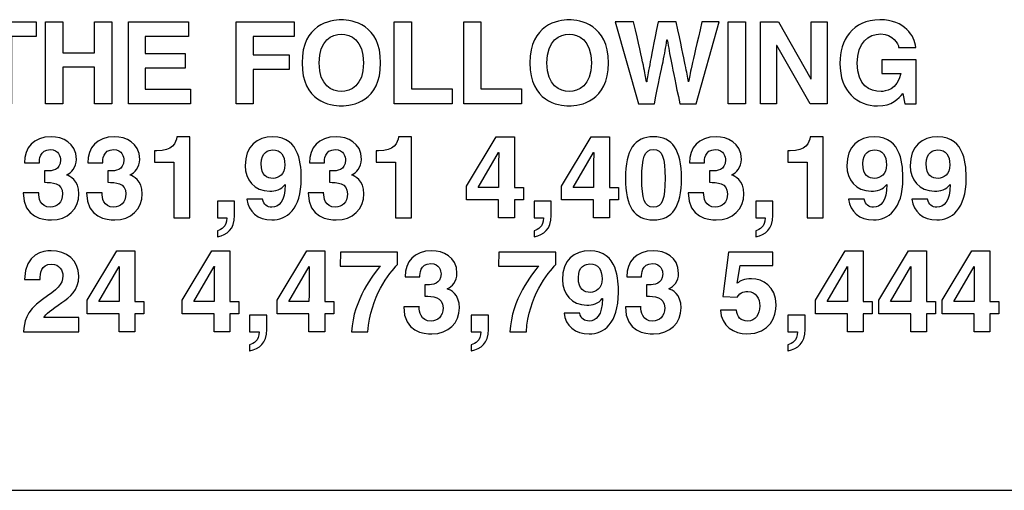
# Model space of a CAD drawing. Extents: x -109.8 to -92.6, y 118.2 to 119.9.
# Tile 10 of 18: x -104.278 to -103.438, y 118.239 to 118.64. Entities that reach past the tile are written whole.
import ezdxf

# ---------------------------------------------------------------- set-up
doc = ezdxf.new("R2010")
doc.units = 0
doc.header["$MEASUREMENT"] = 0
doc.layers.add('LAYER_1', color=160, linetype='CONTINUOUS')

# ---------------------------------------------------------------- blocks, each defined once
blk = doc.blocks.new('AI9-BLK42')
at = {"layer": 'LAYER_1', "color": 7}
for points in [[(14.22, 1.767), (13.849, 1.767), (13.849, 3.226), (13.313, 3.226), (13.313, 3.54), (14.756, 3.54), (14.756, 3.226), (14.22, 3.226)], [(15.333, 2.562), (15.333, 1.767), (14.963, 1.767), (14.963, 3.54), (15.333, 3.54), (15.333, 2.868), (16.025, 2.868), (16.025, 3.54), (16.395, 3.54), (16.395, 1.767), (16.025, 1.767), (16.025, 2.562)], [(18.062, 3.226), (17.121, 3.226), (17.121, 2.853), (17.985, 2.853), (17.985, 2.54), (17.121, 2.54), (17.121, 2.08), (18.104, 2.08), (18.104, 1.767), (16.758, 1.767), (16.758, 3.54), (18.062, 3.54)], [(19.462, 1.767), (19.092, 1.767), (19.092, 3.54), (20.354, 3.54), (20.354, 3.226), (19.462, 3.226), (19.462, 2.826), (20.243, 2.826), (20.243, 2.513), (19.462, 2.513)], [(22.892, 2.088), (23.774, 2.088), (23.774, 1.767), (22.522, 1.767), (22.522, 3.54), (22.892, 3.54)], [(24.401, 2.088), (25.283, 2.088), (25.283, 1.767), (24.031, 1.767), (24.031, 3.54), (24.401, 3.54)], [(30.133, 1.767), (29.762, 1.767), (29.762, 3.54), (30.133, 3.54)], [(31.56, 3.54), (31.906, 3.54), (31.906, 1.767), (31.535, 1.767), (30.812, 3.031), (30.807, 3.031), (30.807, 1.767), (30.461, 1.767), (30.461, 3.54), (30.851, 3.54), (31.555, 2.305), (31.56, 2.305)], [(25.32, -0.315), (25.125, -0.315), (25.125, -0.703), (24.779, -0.703), (24.779, -0.315), (24.088, -0.315), (24.088, -0.016), (24.733, 1.051), (25.125, 1.051), (25.125, -0.045), (25.32, -0.045)], [(27.38, -0.315), (27.185, -0.315), (27.185, -0.703), (26.839, -0.703), (26.839, -0.315), (26.147, -0.315), (26.147, -0.016), (26.792, 1.051), (27.185, 1.051), (27.185, -0.045), (27.38, -0.045)], [(17.095, -2.784), (16.9, -2.784), (16.9, -3.172), (16.554, -3.172), (16.554, -2.784), (15.862, -2.784), (15.862, -2.485), (16.507, -1.419), (16.9, -1.419), (16.9, -2.515), (17.095, -2.515)], [(19.154, -2.784), (18.959, -2.784), (18.959, -3.172), (18.614, -3.172), (18.614, -2.784), (17.922, -2.784), (17.922, -2.485), (18.566, -1.419), (18.959, -1.419), (18.959, -2.515), (19.154, -2.515)], [(21.214, -2.784), (21.019, -2.784), (21.019, -3.172), (20.673, -3.172), (20.673, -2.784), (19.982, -2.784), (19.982, -2.485), (20.626, -1.419), (21.019, -1.419), (21.019, -2.515), (21.214, -2.515)], [(32.884, -2.784), (32.689, -2.784), (32.689, -3.172), (32.344, -3.172), (32.344, -2.784), (31.652, -2.784), (31.652, -2.485), (32.297, -1.419), (32.689, -1.419), (32.689, -2.515), (32.884, -2.515)], [(34.257, -2.784), (34.062, -2.784), (34.062, -3.172), (33.717, -3.172), (33.717, -2.784), (33.025, -2.784), (33.025, -2.485), (33.67, -1.419), (34.062, -1.419), (34.062, -2.515), (34.257, -2.515)], [(35.63, -2.784), (35.435, -2.784), (35.435, -3.172), (35.09, -3.172), (35.09, -2.784), (34.398, -2.784), (34.398, -2.485), (35.043, -1.419), (35.435, -1.419), (35.435, -2.515), (35.63, -2.515)]]:
    blk.add_lwpolyline(points, close=True, dxfattribs=at)
for points, knots in [([(21.374, 3.587), (21.608, 3.587), (22.226, 3.486), (22.226, 2.653), (22.226, 1.821), (21.608, 1.72), (21.374, 1.72), (21.139, 1.72), (20.522, 1.821), (20.522, 2.653), (20.522, 3.486), (21.139, 3.587), (21.374, 3.587)], [0, 0, 0, 0, 1, 1, 1, 2, 2, 2, 3, 3, 3, 4, 4, 4, 4]), ([(26.312, 3.587), (26.547, 3.587), (27.164, 3.486), (27.164, 2.653), (27.164, 1.821), (26.547, 1.72), (26.312, 1.72), (26.078, 1.72), (25.46, 1.821), (25.46, 2.653), (25.46, 3.486), (26.078, 3.587), (26.312, 3.587)], [0, 0, 0, 0, 1, 1, 1, 2, 2, 2, 3, 3, 3, 4, 4, 4, 4]), ([(27.313, 3.54), (27.313, 3.54), (27.708, 3.54), (27.708, 3.54), (27.935, 2.569), (27.957, 2.446), (27.989, 2.243), (27.989, 2.243), (27.994, 2.243), (27.994, 2.243), (28.026, 2.429), (28.053, 2.609), (28.241, 3.54), (28.241, 3.54), (28.634, 3.54), (28.634, 3.54), (28.841, 2.567), (28.858, 2.473), (28.898, 2.243), (28.898, 2.243), (28.903, 2.243), (28.903, 2.243), (28.932, 2.412), (28.962, 2.565), (29.192, 3.54), (29.192, 3.54), (29.567, 3.54), (29.567, 3.54), (29.567, 3.54), (29.068, 1.767), (29.068, 1.767), (29.068, 1.767), (28.713, 1.767), (28.713, 1.767), (28.53, 2.636), (28.498, 2.809), (28.439, 3.15), (28.439, 3.15), (28.434, 3.15), (28.434, 3.15), (28.379, 2.809), (28.35, 2.68), (28.16, 1.767), (28.16, 1.767), (27.814, 1.767), (27.814, 1.767), (27.814, 1.767), (27.313, 3.54), (27.313, 3.54)], [0, 0, 0, 0, 1, 1, 1, 2, 2, 2, 3, 3, 3, 4, 4, 4, 5, 5, 5, 6, 6, 6, 7, 7, 7, 8, 8, 8, 9, 9, 9, 10, 10, 10, 11, 11, 11, 12, 12, 12, 13, 13, 13, 14, 14, 14, 15, 15, 15, 16, 16, 16, 16]), ([(33.093, 2.722), (33.093, 2.722), (33.834, 2.722), (33.834, 2.722), (33.834, 2.722), (33.834, 1.767), (33.834, 1.767), (33.834, 1.767), (33.587, 1.767), (33.587, 1.767), (33.587, 1.767), (33.55, 1.989), (33.55, 1.989), (33.456, 1.88), (33.321, 1.72), (32.997, 1.72), (32.57, 1.72), (32.182, 2.026), (32.182, 2.649), (32.182, 3.132), (32.451, 3.589), (33.049, 3.587), (33.592, 3.587), (33.807, 3.234), (33.827, 2.989), (33.827, 2.989), (33.456, 2.989), (33.456, 2.989), (33.456, 3.059), (33.33, 3.28), (33.069, 3.28), (32.804, 3.28), (32.56, 3.098), (32.56, 2.644), (32.56, 2.159), (32.824, 2.033), (33.076, 2.033), (33.157, 2.033), (33.429, 2.066), (33.506, 2.424), (33.506, 2.424), (33.093, 2.424), (33.093, 2.424), (33.093, 2.424), (33.093, 2.722), (33.093, 2.722)], [0, 0, 0, 0, 1, 1, 1, 2, 2, 2, 3, 3, 3, 4, 4, 4, 5, 5, 5, 6, 6, 6, 7, 7, 7, 8, 8, 8, 9, 9, 9, 10, 10, 10, 11, 11, 11, 12, 12, 12, 13, 13, 13, 14, 14, 14, 15, 15, 15, 15]), ([(21.374, 2.033), (21.574, 2.033), (21.855, 2.157), (21.855, 2.653), (21.855, 3.15), (21.574, 3.273), (21.374, 3.273), (21.173, 3.273), (20.892, 3.15), (20.892, 2.653), (20.892, 2.157), (21.173, 2.033), (21.374, 2.033)], [0, 0, 0, 0, 1, 1, 1, 2, 2, 2, 3, 3, 3, 4, 4, 4, 4]), ([(26.312, 2.033), (26.512, 2.033), (26.794, 2.157), (26.794, 2.653), (26.794, 3.15), (26.512, 3.273), (26.312, 3.273), (26.112, 3.273), (25.831, 3.15), (25.831, 2.653), (25.831, 2.157), (26.112, 2.033), (26.312, 2.033)], [0, 0, 0, 0, 1, 1, 1, 2, 2, 2, 3, 3, 3, 4, 4, 4, 4]), ([(14.936, 0.312), (14.936, 0.312), (14.99, 0.312), (14.99, 0.312), (15.094, 0.312), (15.284, 0.322), (15.284, 0.549), (15.284, 0.614), (15.255, 0.774), (15.065, 0.774), (14.828, 0.774), (14.828, 0.549), (14.828, 0.488), (14.828, 0.488), (14.507, 0.488), (14.507, 0.488), (14.507, 0.816), (14.692, 1.051), (15.087, 1.051), (15.321, 1.051), (15.63, 0.932), (15.63, 0.562), (15.63, 0.384), (15.519, 0.273), (15.42, 0.228), (15.42, 0.228), (15.42, 0.223), (15.42, 0.223), (15.482, 0.206), (15.684, 0.115), (15.684, -0.184), (15.684, -0.515), (15.44, -0.75), (15.087, -0.75), (14.921, -0.75), (14.477, -0.712), (14.477, -0.164), (14.477, -0.164), (14.815, -0.164), (14.815, -0.164), (14.815, -0.164), (14.813, -0.167), (14.813, -0.167), (14.813, -0.26), (14.838, -0.473), (15.07, -0.473), (15.208, -0.473), (15.329, -0.379), (15.329, -0.184), (15.329, 0.056), (15.097, 0.065), (14.936, 0.065), (14.936, 0.065), (14.936, 0.312), (14.936, 0.312)], [0, 0, 0, 0, 1, 1, 1, 2, 2, 2, 3, 3, 3, 4, 4, 4, 5, 5, 5, 6, 6, 6, 7, 7, 7, 8, 8, 8, 9, 9, 9, 10, 10, 10, 11, 11, 11, 12, 12, 12, 13, 13, 13, 14, 14, 14, 15, 15, 15, 16, 16, 16, 17, 17, 17, 18, 18, 18, 18]), ([(16.309, 0.312), (16.309, 0.312), (16.364, 0.312), (16.364, 0.312), (16.467, 0.312), (16.657, 0.322), (16.657, 0.549), (16.657, 0.614), (16.628, 0.774), (16.438, 0.774), (16.201, 0.774), (16.201, 0.549), (16.201, 0.488), (16.201, 0.488), (15.879, 0.488), (15.879, 0.488), (15.879, 0.816), (16.065, 1.051), (16.46, 1.051), (16.694, 1.051), (17.003, 0.932), (17.003, 0.562), (17.003, 0.384), (16.892, 0.273), (16.793, 0.228), (16.793, 0.228), (16.793, 0.223), (16.793, 0.223), (16.855, 0.206), (17.058, 0.115), (17.058, -0.184), (17.058, -0.515), (16.813, -0.75), (16.46, -0.75), (16.294, -0.75), (15.85, -0.712), (15.85, -0.164), (15.85, -0.164), (16.188, -0.164), (16.188, -0.164), (16.188, -0.164), (16.186, -0.167), (16.186, -0.167), (16.186, -0.26), (16.21, -0.473), (16.443, -0.473), (16.581, -0.473), (16.702, -0.379), (16.702, -0.184), (16.702, 0.056), (16.47, 0.065), (16.309, 0.065), (16.309, 0.065), (16.309, 0.312), (16.309, 0.312)], [0, 0, 0, 0, 1, 1, 1, 2, 2, 2, 3, 3, 3, 4, 4, 4, 5, 5, 5, 6, 6, 6, 7, 7, 7, 8, 8, 8, 9, 9, 9, 10, 10, 10, 11, 11, 11, 12, 12, 12, 13, 13, 13, 14, 14, 14, 15, 15, 15, 16, 16, 16, 17, 17, 17, 18, 18, 18, 18]), ([(17.327, 0.747), (17.327, 0.747), (17.376, 0.747), (17.376, 0.747), (17.709, 0.747), (17.798, 0.92), (17.806, 1.051), (17.806, 1.051), (18.09, 1.051), (18.09, 1.051), (18.09, 1.051), (18.09, -0.703), (18.09, -0.703), (18.09, -0.703), (17.744, -0.703), (17.744, -0.703), (17.744, -0.703), (17.744, 0.505), (17.744, 0.505), (17.744, 0.505), (17.327, 0.505), (17.327, 0.505), (17.327, 0.505), (17.327, 0.747), (17.327, 0.747)], [0, 0, 0, 0, 1, 1, 1, 2, 2, 2, 3, 3, 3, 4, 4, 4, 5, 5, 5, 6, 6, 6, 7, 7, 7, 8, 8, 8, 8]), ([(19.668, -0.298), (19.668, -0.298), (19.668, -0.3), (19.668, -0.3), (19.687, -0.421), (19.764, -0.473), (19.87, -0.473), (20.013, -0.473), (20.157, -0.352), (20.159, 0.016), (20.159, 0.016), (20.154, 0.021), (20.154, 0.021), (20.075, -0.098), (19.939, -0.127), (19.821, -0.127), (19.485, -0.127), (19.29, 0.127), (19.29, 0.421), (19.29, 0.851), (19.544, 1.051), (19.888, 1.051), (20.495, 1.051), (20.505, 0.396), (20.505, 0.15), (20.505, -0.53), (20.184, -0.75), (19.868, -0.75), (19.569, -0.75), (19.354, -0.577), (19.324, -0.298), (19.324, -0.298), (19.668, -0.298), (19.668, -0.298)], [0, 0, 0, 0, 1, 1, 1, 2, 2, 2, 3, 3, 3, 4, 4, 4, 5, 5, 5, 6, 6, 6, 7, 7, 7, 8, 8, 8, 9, 9, 9, 10, 10, 10, 11, 11, 11, 11]), ([(21.115, 0.312), (21.115, 0.312), (21.169, 0.312), (21.169, 0.312), (21.273, 0.312), (21.463, 0.322), (21.463, 0.549), (21.463, 0.614), (21.433, 0.774), (21.243, 0.774), (21.006, 0.774), (21.006, 0.549), (21.006, 0.488), (21.006, 0.488), (20.685, 0.488), (20.685, 0.488), (20.685, 0.816), (20.87, 1.051), (21.265, 1.051), (21.5, 1.051), (21.809, 0.932), (21.809, 0.562), (21.809, 0.384), (21.698, 0.273), (21.599, 0.228), (21.599, 0.228), (21.599, 0.223), (21.599, 0.223), (21.661, 0.206), (21.863, 0.115), (21.863, -0.184), (21.863, -0.515), (21.618, -0.75), (21.265, -0.75), (21.1, -0.75), (20.655, -0.712), (20.655, -0.164), (20.655, -0.164), (20.994, -0.164), (20.994, -0.164), (20.994, -0.164), (20.991, -0.167), (20.991, -0.167), (20.991, -0.26), (21.016, -0.473), (21.248, -0.473), (21.386, -0.473), (21.507, -0.379), (21.507, -0.184), (21.507, 0.056), (21.275, 0.065), (21.115, 0.065), (21.115, 0.065), (21.115, 0.312), (21.115, 0.312)], [0, 0, 0, 0, 1, 1, 1, 2, 2, 2, 3, 3, 3, 4, 4, 4, 5, 5, 5, 6, 6, 6, 7, 7, 7, 8, 8, 8, 9, 9, 9, 10, 10, 10, 11, 11, 11, 12, 12, 12, 13, 13, 13, 14, 14, 14, 15, 15, 15, 16, 16, 16, 17, 17, 17, 18, 18, 18, 18]), ([(22.132, 0.747), (22.132, 0.747), (22.182, 0.747), (22.182, 0.747), (22.515, 0.747), (22.604, 0.92), (22.611, 1.051), (22.611, 1.051), (22.895, 1.051), (22.895, 1.051), (22.895, 1.051), (22.895, -0.703), (22.895, -0.703), (22.895, -0.703), (22.55, -0.703), (22.55, -0.703), (22.55, -0.703), (22.55, 0.505), (22.55, 0.505), (22.55, 0.505), (22.132, 0.505), (22.132, 0.505), (22.132, 0.505), (22.132, 0.747), (22.132, 0.747)], [0, 0, 0, 0, 1, 1, 1, 2, 2, 2, 3, 3, 3, 4, 4, 4, 5, 5, 5, 6, 6, 6, 7, 7, 7, 8, 8, 8, 8]), ([(28.14, 1.051), (28.553, 1.051), (28.748, 0.767), (28.748, 0.152), (28.748, -0.463), (28.553, -0.75), (28.14, -0.75), (27.728, -0.75), (27.533, -0.463), (27.533, 0.152), (27.533, 0.767), (27.728, 1.051), (28.14, 1.051)], [0, 0, 0, 0, 1, 1, 1, 2, 2, 2, 3, 3, 3, 4, 4, 4, 4]), ([(29.353, 0.312), (29.353, 0.312), (29.407, 0.312), (29.407, 0.312), (29.511, 0.312), (29.701, 0.322), (29.701, 0.549), (29.701, 0.614), (29.671, 0.774), (29.481, 0.774), (29.244, 0.774), (29.244, 0.549), (29.244, 0.488), (29.244, 0.488), (28.923, 0.488), (28.923, 0.488), (28.923, 0.816), (29.108, 1.051), (29.503, 1.051), (29.738, 1.051), (30.047, 0.932), (30.047, 0.562), (30.047, 0.384), (29.936, 0.273), (29.837, 0.228), (29.837, 0.228), (29.837, 0.223), (29.837, 0.223), (29.899, 0.206), (30.101, 0.115), (30.101, -0.184), (30.101, -0.515), (29.857, -0.75), (29.503, -0.75), (29.338, -0.75), (28.893, -0.712), (28.893, -0.164), (28.893, -0.164), (29.232, -0.164), (29.232, -0.164), (29.232, -0.164), (29.229, -0.167), (29.229, -0.167), (29.229, -0.26), (29.254, -0.473), (29.486, -0.473), (29.624, -0.473), (29.745, -0.379), (29.745, -0.184), (29.745, 0.056), (29.513, 0.065), (29.353, 0.065), (29.353, 0.065), (29.353, 0.312), (29.353, 0.312)], [0, 0, 0, 0, 1, 1, 1, 2, 2, 2, 3, 3, 3, 4, 4, 4, 5, 5, 5, 6, 6, 6, 7, 7, 7, 8, 8, 8, 9, 9, 9, 10, 10, 10, 11, 11, 11, 12, 12, 12, 13, 13, 13, 14, 14, 14, 15, 15, 15, 16, 16, 16, 17, 17, 17, 18, 18, 18, 18]), ([(31.057, 0.747), (31.057, 0.747), (31.106, 0.747), (31.106, 0.747), (31.439, 0.747), (31.528, 0.92), (31.536, 1.051), (31.536, 1.051), (31.82, 1.051), (31.82, 1.051), (31.82, 1.051), (31.82, -0.703), (31.82, -0.703), (31.82, -0.703), (31.474, -0.703), (31.474, -0.703), (31.474, -0.703), (31.474, 0.505), (31.474, 0.505), (31.474, 0.505), (31.057, 0.505), (31.057, 0.505), (31.057, 0.505), (31.057, 0.747), (31.057, 0.747)], [0, 0, 0, 0, 1, 1, 1, 2, 2, 2, 3, 3, 3, 4, 4, 4, 5, 5, 5, 6, 6, 6, 7, 7, 7, 8, 8, 8, 8]), ([(32.711, -0.298), (32.711, -0.298), (32.711, -0.3), (32.711, -0.3), (32.731, -0.421), (32.808, -0.473), (32.914, -0.473), (33.057, -0.473), (33.2, -0.352), (33.203, 0.016), (33.203, 0.016), (33.198, 0.021), (33.198, 0.021), (33.119, -0.098), (32.983, -0.127), (32.864, -0.127), (32.529, -0.127), (32.333, 0.127), (32.333, 0.421), (32.333, 0.851), (32.588, 1.051), (32.931, 1.051), (33.539, 1.051), (33.548, 0.396), (33.548, 0.15), (33.548, -0.53), (33.227, -0.75), (32.911, -0.75), (32.612, -0.75), (32.398, -0.577), (32.368, -0.298), (32.368, -0.298), (32.711, -0.298), (32.711, -0.298)], [0, 0, 0, 0, 1, 1, 1, 2, 2, 2, 3, 3, 3, 4, 4, 4, 5, 5, 5, 6, 6, 6, 7, 7, 7, 8, 8, 8, 9, 9, 9, 10, 10, 10, 11, 11, 11, 11]), ([(34.084, -0.298), (34.084, -0.298), (34.084, -0.3), (34.084, -0.3), (34.104, -0.421), (34.181, -0.473), (34.287, -0.473), (34.43, -0.473), (34.573, -0.352), (34.576, 0.016), (34.576, 0.016), (34.571, 0.021), (34.571, 0.021), (34.492, -0.098), (34.356, -0.127), (34.237, -0.127), (33.901, -0.127), (33.706, 0.127), (33.706, 0.421), (33.706, 0.851), (33.961, 1.051), (34.304, 1.051), (34.912, 1.051), (34.921, 0.396), (34.921, 0.15), (34.921, -0.53), (34.6, -0.75), (34.284, -0.75), (33.986, -0.75), (33.771, -0.577), (33.741, -0.298), (33.741, -0.298), (34.084, -0.298), (34.084, -0.298)], [0, 0, 0, 0, 1, 1, 1, 2, 2, 2, 3, 3, 3, 4, 4, 4, 5, 5, 5, 6, 6, 6, 7, 7, 7, 8, 8, 8, 9, 9, 9, 10, 10, 10, 11, 11, 11, 11]), ([(19.895, 0.15), (20.016, 0.15), (20.149, 0.236), (20.149, 0.443), (20.149, 0.644), (20.063, 0.767), (19.885, 0.767), (19.796, 0.767), (19.635, 0.722), (19.635, 0.471), (19.635, 0.206), (19.764, 0.15), (19.895, 0.15)], [0, 0, 0, 0, 1, 1, 1, 2, 2, 2, 3, 3, 3, 4, 4, 4, 4]), ([(24.779, -0.045), (24.779, 0.379), (24.787, 0.653), (24.787, 0.708), (24.787, 0.708), (24.782, 0.708), (24.782, 0.708), (24.782, 0.708), (24.342, -0.045), (24.342, -0.045), (24.342, -0.045), (24.779, -0.045), (24.779, -0.045)], [0, 0, 0, 0, 1, 1, 1, 2, 2, 2, 3, 3, 3, 4, 4, 4, 4]), ([(26.839, -0.045), (26.839, 0.379), (26.846, 0.653), (26.846, 0.708), (26.846, 0.708), (26.841, 0.708), (26.841, 0.708), (26.841, 0.708), (26.402, -0.045), (26.402, -0.045), (26.402, -0.045), (26.839, -0.045), (26.839, -0.045)], [0, 0, 0, 0, 1, 1, 1, 2, 2, 2, 3, 3, 3, 4, 4, 4, 4]), ([(28.14, -0.473), (28.338, -0.473), (28.392, -0.3), (28.392, 0.152), (28.392, 0.604), (28.338, 0.774), (28.14, 0.774), (27.943, 0.774), (27.888, 0.604), (27.888, 0.152), (27.888, -0.3), (27.943, -0.473), (28.14, -0.473)], [0, 0, 0, 0, 1, 1, 1, 2, 2, 2, 3, 3, 3, 4, 4, 4, 4]), ([(32.938, 0.15), (33.059, 0.15), (33.193, 0.236), (33.193, 0.443), (33.193, 0.644), (33.106, 0.767), (32.929, 0.767), (32.84, 0.767), (32.679, 0.722), (32.679, 0.471), (32.679, 0.206), (32.808, 0.15), (32.938, 0.15)], [0, 0, 0, 0, 1, 1, 1, 2, 2, 2, 3, 3, 3, 4, 4, 4, 4]), ([(34.311, 0.15), (34.433, 0.15), (34.566, 0.236), (34.566, 0.443), (34.566, 0.644), (34.479, 0.767), (34.302, 0.767), (34.213, 0.767), (34.052, 0.722), (34.052, 0.471), (34.052, 0.206), (34.181, 0.15), (34.311, 0.15)], [0, 0, 0, 0, 1, 1, 1, 2, 2, 2, 3, 3, 3, 4, 4, 4, 4]), ([(19.058, -0.653), (19.058, -0.957), (18.9, -1.068), (18.69, -1.118), (18.69, -1.118), (18.687, -1.118), (18.687, -1.118), (18.687, -1.118), (18.687, -0.987), (18.687, -0.987), (18.781, -0.954), (18.882, -0.91), (18.895, -0.703), (18.895, -0.703), (18.687, -0.703), (18.687, -0.703), (18.687, -0.703), (18.687, -0.342), (18.687, -0.342), (18.687, -0.342), (19.058, -0.342), (19.058, -0.342), (19.058, -0.342), (19.058, -0.653), (19.058, -0.653)], [0, 0, 0, 0, 1, 1, 1, 2, 2, 2, 3, 3, 3, 4, 4, 4, 5, 5, 5, 6, 6, 6, 7, 7, 7, 8, 8, 8, 8]), ([(25.923, -0.653), (25.923, -0.957), (25.765, -1.068), (25.555, -1.118), (25.555, -1.118), (25.552, -1.118), (25.552, -1.118), (25.552, -1.118), (25.552, -0.987), (25.552, -0.987), (25.646, -0.954), (25.747, -0.91), (25.76, -0.703), (25.76, -0.703), (25.552, -0.703), (25.552, -0.703), (25.552, -0.703), (25.552, -0.342), (25.552, -0.342), (25.552, -0.342), (25.923, -0.342), (25.923, -0.342), (25.923, -0.342), (25.923, -0.653), (25.923, -0.653)], [0, 0, 0, 0, 1, 1, 1, 2, 2, 2, 3, 3, 3, 4, 4, 4, 5, 5, 5, 6, 6, 6, 7, 7, 7, 8, 8, 8, 8]), ([(30.728, -0.653), (30.728, -0.957), (30.57, -1.068), (30.36, -1.118), (30.36, -1.118), (30.358, -1.118), (30.358, -1.118), (30.358, -1.118), (30.358, -0.987), (30.358, -0.987), (30.452, -0.954), (30.553, -0.91), (30.565, -0.703), (30.565, -0.703), (30.358, -0.703), (30.358, -0.703), (30.358, -0.703), (30.358, -0.342), (30.358, -0.342), (30.358, -0.342), (30.728, -0.342), (30.728, -0.342), (30.728, -0.342), (30.728, -0.653), (30.728, -0.653)], [0, 0, 0, 0, 1, 1, 1, 2, 2, 2, 3, 3, 3, 4, 4, 4, 5, 5, 5, 6, 6, 6, 7, 7, 7, 8, 8, 8, 8]), ([(14.507, -2.039), (14.507, -1.468), (14.924, -1.419), (15.08, -1.419), (15.416, -1.419), (15.682, -1.616), (15.682, -1.972), (15.682, -2.273), (15.487, -2.426), (15.317, -2.542), (15.085, -2.705), (14.964, -2.784), (14.924, -2.866), (14.924, -2.866), (15.685, -2.866), (15.685, -2.866), (15.685, -2.866), (15.685, -3.172), (15.685, -3.172), (15.685, -3.172), (14.487, -3.172), (14.487, -3.172), (14.499, -2.967), (14.514, -2.752), (14.895, -2.476), (15.211, -2.246), (15.337, -2.157), (15.337, -1.96), (15.337, -1.844), (15.262, -1.71), (15.095, -1.71), (14.852, -1.71), (14.845, -1.91), (14.843, -2.039), (14.843, -2.039), (14.507, -2.039), (14.507, -2.039)], [0, 0, 0, 0, 1, 1, 1, 2, 2, 2, 3, 3, 3, 4, 4, 4, 5, 5, 5, 6, 6, 6, 7, 7, 7, 8, 8, 8, 9, 9, 9, 10, 10, 10, 11, 11, 11, 12, 12, 12, 12]), ([(22.592, -1.715), (22.424, -1.898), (21.994, -2.416), (21.952, -3.172), (21.952, -3.172), (21.597, -3.172), (21.597, -3.172), (21.634, -2.471), (22.073, -1.913), (22.221, -1.755), (22.221, -1.755), (21.35, -1.755), (21.35, -1.755), (21.35, -1.755), (21.357, -1.448), (21.357, -1.448), (21.357, -1.448), (22.592, -1.448), (22.592, -1.448), (22.592, -1.448), (22.592, -1.715), (22.592, -1.715)], [0, 0, 0, 0, 1, 1, 1, 2, 2, 2, 3, 3, 3, 4, 4, 4, 5, 5, 5, 6, 6, 6, 7, 7, 7, 7]), ([(23.187, -2.157), (23.187, -2.157), (23.241, -2.157), (23.241, -2.157), (23.345, -2.157), (23.535, -2.147), (23.535, -1.92), (23.535, -1.856), (23.505, -1.696), (23.315, -1.696), (23.078, -1.696), (23.078, -1.92), (23.078, -1.982), (23.078, -1.982), (22.757, -1.982), (22.757, -1.982), (22.757, -1.654), (22.942, -1.419), (23.337, -1.419), (23.572, -1.419), (23.881, -1.537), (23.881, -1.908), (23.881, -2.086), (23.77, -2.197), (23.671, -2.241), (23.671, -2.241), (23.671, -2.246), (23.671, -2.246), (23.733, -2.263), (23.935, -2.354), (23.935, -2.653), (23.935, -2.984), (23.691, -3.219), (23.337, -3.219), (23.172, -3.219), (22.727, -3.182), (22.727, -2.633), (22.727, -2.633), (23.066, -2.633), (23.066, -2.633), (23.066, -2.633), (23.063, -2.636), (23.063, -2.636), (23.063, -2.73), (23.088, -2.942), (23.32, -2.942), (23.459, -2.942), (23.579, -2.848), (23.579, -2.653), (23.579, -2.414), (23.347, -2.404), (23.187, -2.404), (23.187, -2.404), (23.187, -2.157), (23.187, -2.157)], [0, 0, 0, 0, 1, 1, 1, 2, 2, 2, 3, 3, 3, 4, 4, 4, 5, 5, 5, 6, 6, 6, 7, 7, 7, 8, 8, 8, 9, 9, 9, 10, 10, 10, 11, 11, 11, 12, 12, 12, 13, 13, 13, 14, 14, 14, 15, 15, 15, 16, 16, 16, 17, 17, 17, 18, 18, 18, 18]), ([(26.024, -1.715), (25.856, -1.898), (25.427, -2.416), (25.385, -3.172), (25.385, -3.172), (25.029, -3.172), (25.029, -3.172), (25.066, -2.471), (25.506, -1.913), (25.654, -1.755), (25.654, -1.755), (24.782, -1.755), (24.782, -1.755), (24.782, -1.755), (24.79, -1.448), (24.79, -1.448), (24.79, -1.448), (26.024, -1.448), (26.024, -1.448), (26.024, -1.448), (26.024, -1.715), (26.024, -1.715)], [0, 0, 0, 0, 1, 1, 1, 2, 2, 2, 3, 3, 3, 4, 4, 4, 5, 5, 5, 6, 6, 6, 7, 7, 7, 7]), ([(26.545, -2.767), (26.545, -2.767), (26.545, -2.77), (26.545, -2.77), (26.565, -2.89), (26.642, -2.942), (26.748, -2.942), (26.891, -2.942), (27.034, -2.822), (27.037, -2.454), (27.037, -2.454), (27.032, -2.449), (27.032, -2.449), (26.953, -2.567), (26.817, -2.597), (26.698, -2.597), (26.363, -2.597), (26.167, -2.343), (26.167, -2.048), (26.167, -1.619), (26.422, -1.419), (26.765, -1.419), (27.372, -1.419), (27.382, -2.073), (27.382, -2.32), (27.382, -2.999), (27.061, -3.219), (26.745, -3.219), (26.446, -3.219), (26.232, -3.046), (26.202, -2.767), (26.202, -2.767), (26.545, -2.767), (26.545, -2.767)], [0, 0, 0, 0, 1, 1, 1, 2, 2, 2, 3, 3, 3, 4, 4, 4, 5, 5, 5, 6, 6, 6, 7, 7, 7, 8, 8, 8, 9, 9, 9, 10, 10, 10, 11, 11, 11, 11]), ([(27.992, -2.157), (27.992, -2.157), (28.047, -2.157), (28.047, -2.157), (28.15, -2.157), (28.341, -2.147), (28.341, -1.92), (28.341, -1.856), (28.311, -1.696), (28.121, -1.696), (27.884, -1.696), (27.884, -1.92), (27.884, -1.982), (27.884, -1.982), (27.563, -1.982), (27.563, -1.982), (27.563, -1.654), (27.748, -1.419), (28.143, -1.419), (28.378, -1.419), (28.686, -1.537), (28.686, -1.908), (28.686, -2.086), (28.575, -2.197), (28.476, -2.241), (28.476, -2.241), (28.476, -2.246), (28.476, -2.246), (28.538, -2.263), (28.741, -2.354), (28.741, -2.653), (28.741, -2.984), (28.496, -3.219), (28.143, -3.219), (27.978, -3.219), (27.533, -3.182), (27.533, -2.633), (27.533, -2.633), (27.871, -2.633), (27.871, -2.633), (27.871, -2.633), (27.869, -2.636), (27.869, -2.636), (27.869, -2.73), (27.894, -2.942), (28.126, -2.942), (28.264, -2.942), (28.385, -2.848), (28.385, -2.653), (28.385, -2.414), (28.153, -2.404), (27.992, -2.404), (27.992, -2.404), (27.992, -2.157), (27.992, -2.157)], [0, 0, 0, 0, 1, 1, 1, 2, 2, 2, 3, 3, 3, 4, 4, 4, 5, 5, 5, 6, 6, 6, 7, 7, 7, 8, 8, 8, 9, 9, 9, 10, 10, 10, 11, 11, 11, 12, 12, 12, 13, 13, 13, 14, 14, 14, 15, 15, 15, 16, 16, 16, 17, 17, 17, 18, 18, 18, 18]), ([(29.956, -2.12), (30.02, -2.075), (30.099, -2.024), (30.269, -2.024), (30.504, -2.024), (30.8, -2.187), (30.8, -2.589), (30.8, -2.829), (30.679, -3.219), (30.163, -3.219), (29.889, -3.219), (29.61, -3.056), (29.593, -2.703), (29.593, -2.703), (29.938, -2.703), (29.938, -2.703), (29.953, -2.846), (30.03, -2.942), (30.183, -2.942), (30.348, -2.942), (30.444, -2.802), (30.444, -2.614), (30.444, -2.458), (30.37, -2.301), (30.188, -2.301), (30.141, -2.301), (30.022, -2.303), (29.956, -2.426), (29.956, -2.426), (29.647, -2.412), (29.647, -2.412), (29.647, -2.412), (29.768, -1.448), (29.768, -1.448), (29.768, -1.448), (30.731, -1.448), (30.731, -1.448), (30.731, -1.448), (30.731, -1.74), (30.731, -1.74), (30.731, -1.74), (30.017, -1.74), (30.017, -1.74), (30.017, -1.74), (29.956, -2.12), (29.956, -2.12)], [0, 0, 0, 0, 1, 1, 1, 2, 2, 2, 3, 3, 3, 4, 4, 4, 5, 5, 5, 6, 6, 6, 7, 7, 7, 8, 8, 8, 9, 9, 9, 10, 10, 10, 11, 11, 11, 12, 12, 12, 13, 13, 13, 14, 14, 14, 15, 15, 15, 15]), ([(26.773, -2.32), (26.893, -2.32), (27.027, -2.234), (27.027, -2.026), (27.027, -1.826), (26.94, -1.703), (26.763, -1.703), (26.674, -1.703), (26.513, -1.747), (26.513, -1.999), (26.513, -2.263), (26.642, -2.32), (26.773, -2.32)], [0, 0, 0, 0, 1, 1, 1, 2, 2, 2, 3, 3, 3, 4, 4, 4, 4]), ([(16.554, -2.515), (16.554, -2.09), (16.561, -1.816), (16.561, -1.762), (16.561, -1.762), (16.556, -1.762), (16.556, -1.762), (16.556, -1.762), (16.117, -2.515), (16.117, -2.515), (16.117, -2.515), (16.554, -2.515), (16.554, -2.515)], [0, 0, 0, 0, 1, 1, 1, 2, 2, 2, 3, 3, 3, 4, 4, 4, 4]), ([(18.614, -2.515), (18.614, -2.09), (18.621, -1.816), (18.621, -1.762), (18.621, -1.762), (18.616, -1.762), (18.616, -1.762), (18.616, -1.762), (18.176, -2.515), (18.176, -2.515), (18.176, -2.515), (18.614, -2.515), (18.614, -2.515)], [0, 0, 0, 0, 1, 1, 1, 2, 2, 2, 3, 3, 3, 4, 4, 4, 4]), ([(20.673, -2.515), (20.673, -2.09), (20.68, -1.816), (20.68, -1.762), (20.68, -1.762), (20.675, -1.762), (20.675, -1.762), (20.675, -1.762), (20.236, -2.515), (20.236, -2.515), (20.236, -2.515), (20.673, -2.515), (20.673, -2.515)], [0, 0, 0, 0, 1, 1, 1, 2, 2, 2, 3, 3, 3, 4, 4, 4, 4]), ([(32.344, -2.515), (32.344, -2.09), (32.351, -1.816), (32.351, -1.762), (32.351, -1.762), (32.346, -1.762), (32.346, -1.762), (32.346, -1.762), (31.906, -2.515), (31.906, -2.515), (31.906, -2.515), (32.344, -2.515), (32.344, -2.515)], [0, 0, 0, 0, 1, 1, 1, 2, 2, 2, 3, 3, 3, 4, 4, 4, 4]), ([(33.717, -2.515), (33.717, -2.09), (33.724, -1.816), (33.724, -1.762), (33.724, -1.762), (33.719, -1.762), (33.719, -1.762), (33.719, -1.762), (33.279, -2.515), (33.279, -2.515), (33.279, -2.515), (33.717, -2.515), (33.717, -2.515)], [0, 0, 0, 0, 1, 1, 1, 2, 2, 2, 3, 3, 3, 4, 4, 4, 4]), ([(35.09, -2.515), (35.09, -2.09), (35.097, -1.816), (35.097, -1.762), (35.097, -1.762), (35.092, -1.762), (35.092, -1.762), (35.092, -1.762), (34.652, -2.515), (34.652, -2.515), (34.652, -2.515), (35.09, -2.515), (35.09, -2.515)], [0, 0, 0, 0, 1, 1, 1, 2, 2, 2, 3, 3, 3, 4, 4, 4, 4]), ([(19.757, -3.123), (19.757, -3.426), (19.599, -3.537), (19.389, -3.587), (19.389, -3.587), (19.386, -3.587), (19.386, -3.587), (19.386, -3.587), (19.386, -3.456), (19.386, -3.456), (19.48, -3.424), (19.581, -3.38), (19.594, -3.172), (19.594, -3.172), (19.386, -3.172), (19.386, -3.172), (19.386, -3.172), (19.386, -2.811), (19.386, -2.811), (19.386, -2.811), (19.757, -2.811), (19.757, -2.811), (19.757, -2.811), (19.757, -3.123), (19.757, -3.123)], [0, 0, 0, 0, 1, 1, 1, 2, 2, 2, 3, 3, 3, 4, 4, 4, 5, 5, 5, 6, 6, 6, 7, 7, 7, 8, 8, 8, 8]), ([(24.562, -3.123), (24.562, -3.426), (24.404, -3.537), (24.194, -3.587), (24.194, -3.587), (24.192, -3.587), (24.192, -3.587), (24.192, -3.587), (24.192, -3.456), (24.192, -3.456), (24.286, -3.424), (24.387, -3.38), (24.399, -3.172), (24.399, -3.172), (24.192, -3.172), (24.192, -3.172), (24.192, -3.172), (24.192, -2.811), (24.192, -2.811), (24.192, -2.811), (24.562, -2.811), (24.562, -2.811), (24.562, -2.811), (24.562, -3.123), (24.562, -3.123)], [0, 0, 0, 0, 1, 1, 1, 2, 2, 2, 3, 3, 3, 4, 4, 4, 5, 5, 5, 6, 6, 6, 7, 7, 7, 8, 8, 8, 8]), ([(31.427, -3.123), (31.427, -3.426), (31.269, -3.537), (31.059, -3.587), (31.059, -3.587), (31.057, -3.587), (31.057, -3.587), (31.057, -3.587), (31.057, -3.456), (31.057, -3.456), (31.151, -3.424), (31.252, -3.38), (31.264, -3.172), (31.264, -3.172), (31.057, -3.172), (31.057, -3.172), (31.057, -3.172), (31.057, -2.811), (31.057, -2.811), (31.057, -2.811), (31.427, -2.811), (31.427, -2.811), (31.427, -2.811), (31.427, -3.123), (31.427, -3.123)], [0, 0, 0, 0, 1, 1, 1, 2, 2, 2, 3, 3, 3, 4, 4, 4, 5, 5, 5, 6, 6, 6, 7, 7, 7, 8, 8, 8, 8])]:
    blk.add_open_spline(points, degree=3, knots=knots, dxfattribs=at)
blk = doc.blocks.new('AI9-BLK1')
at = {"layer": 'LAYER_1', "color": 7}
blk.add_line((-217.257, -21.626), (217.083, -21.626), dxfattribs=at)
blk.add_blockref('AI9-BLK42', (-93.251, -15.018), dxfattribs=at)

msp = doc.modelspace()

# ---------------------------------------------------------------- block references
at = {"layer": 'LAYER_1', "color": 7, "xscale": 0.03937, "yscale": 0.03937, "zscale": 0.03937}
msp.add_blockref('AI9-BLK1', (-101.17413, 119.09018), dxfattribs=at)

doc.saveas('drawing.dxf')
